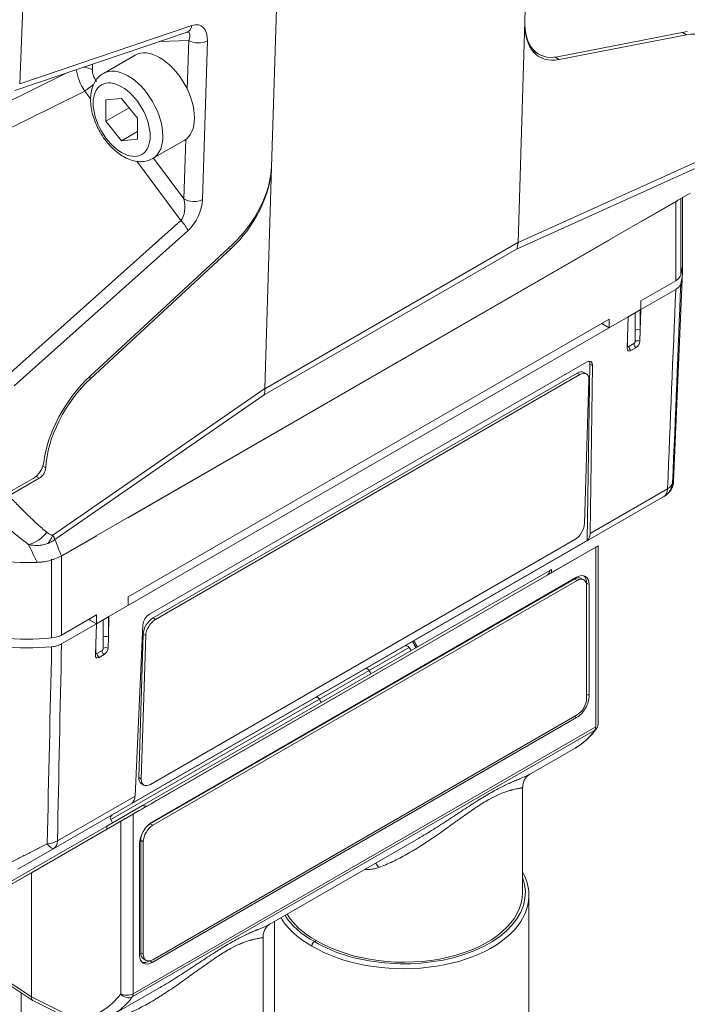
# Model space of a CAD drawing. Header units: millimetres. Extents: x 4 to 836, y 5 to 589.
# Tile 12 of 154: x 127 to 164, y 33 to 88. Entities that reach past the tile are written whole.
import ezdxf

# ---------------------------------------------------------------- set-up
doc = ezdxf.new("R2010")
doc.units = ezdxf.units.MM
doc.layers.add('1', color=7, linetype='Continuous', true_color=0xffffff)

msp = doc.modelspace()

# ---------------------------------------------------------------- linework, layer by layer
at = {"layer": '1', "color": 9, "linetype": 'Continuous', "lineweight": 18}
for p, q in [((155.401, 88.377), (155.757, 99.928)), ((141.615, 91.763), (141.259, 80.212)), ((155.401, 88.377), (155.021, 76.01)), ((126.926, 84.507), (136.543, 87.759)), ((164.473, 87.793), (157.234, 86.39)), ((157.317, 86.236), (164.421, 87.613)), ((155.817, 86.742), (156.187, 86.529)), ((141.259, 80.212), (140.879, 67.845)), ((164.629, 78.773), (129.53, 58.508)), ((163.825, 78.281), (161.881, 77.159)), ((164.214, 74.995), (164.214, 78.533)), ((161.881, 77.186), (161.881, 77.159)), ((160.114, 76.138), (133.244, 60.625)), ((160.114, 76.138), (160.09, 76.152)), ((160.114, 76.165), (160.114, 76.138)), ((139.091, 75.915), (131.128, 68.541)), ((131.173, 68.417), (138.988, 75.653)), ((163.825, 73.872), (161.881, 72.75)), ((161.881, 72.75), (161.881, 72.26)), ((161.174, 71.852), (161.881, 72.26)), ((160.114, 71.729), (133.244, 56.216)), ((160.114, 71.729), (160.114, 71.239)), ((160.114, 71.239), (159.76, 71.443)), ((128.287, 62.835), (126.594, 61.859)), ((126.654, 62.079), (127.956, 62.829)), ((133.244, 60.652), (133.244, 60.625)), ((131.476, 59.604), (129.532, 58.482)), ((131.452, 59.618), (131.476, 59.604)), ((131.476, 59.631), (131.476, 59.604)), ((133.244, 56.216), (133.244, 55.726)), ((131.476, 55.195), (129.532, 54.073)), ((131.476, 55.195), (131.476, 54.705)), ((131.476, 54.705), (132.183, 55.113)), ((131.122, 54.909), (131.476, 54.705))]:
    msp.add_line(p, q, dxfattribs=at)
at = {"layer": '1', "color": 9, "linetype": 'Continuous', "lineweight": 13}
for p, q in [((127.433, 90.72), (127.197, 84.879)), ((127.197, 84.879), (136.814, 88.131)), ((164.421, 87.613), (164.201, 87.74)), ((136.638, 87.302), (135.019, 87.243)), ((136.554, 84.576), (136.638, 87.302)), ((137.679, 87.271), (137.407, 78.414)), ((131.266, 85.974), (131.256, 85.656)), ((157.091, 86.367), (157.317, 86.236)), ((115.435, 78.39), (129.831, 85.489)), ((130.825, 84.47), (116.058, 77.189)), ((131.161, 84.019), (130.825, 84.47)), ((136.365, 78.446), (136.467, 81.77)), ((155.021, 76.01), (165.946, 80.953)), ((136.202, 77.237), (133.741, 80.548)), ((134.67, 80.726), (136.365, 78.446)), ((165.736, 80.523), (154.945, 75.641)), ((141.259, 80.213), (141.259, 80.212)), ((163.825, 73.872), (163.825, 78.281)), ((164.106, 78.471), (164.106, 74.192)), ((126.51, 68.578), (136.202, 77.237)), ((136.586, 76.662), (126.894, 68.003)), ((140.879, 67.841), (155.02, 76.006)), ((138.988, 75.653), (138.878, 75.717)), ((154.945, 75.641), (140.852, 67.505)), ((159.76, 71.443), (159.76, 71.525)), ((131.063, 68.48), (131.173, 68.417)), ((129.043, 59.647), (140.879, 67.845)), ((140.852, 67.505), (129.164, 59.408)), ((128.491, 63.512), (128.652, 63.419)), ((128.287, 62.835), (128.108, 62.938)), ((129.532, 58.482), (129.532, 54.073)), ((128.979, 53.911), (128.979, 58.32)), ((131.122, 54.991), (131.122, 54.909))]:
    msp.add_line(p, q, dxfattribs=at)
at = {"layer": '1', "color": 27, "linetype": 'Continuous', "lineweight": 18}
for p, q in [((133.636, 86.481), (131.869, 85.46)), ((132.89, 84.053), (132.006, 83.974)), ((132.006, 83.974), (132.006, 82.795)), ((133.774, 82.953), (132.89, 84.053)), ((132.006, 82.795), (133.3, 83.543)), ((132.006, 82.795), (132.89, 81.696)), ((133.774, 81.775), (133.774, 82.953)), ((132.89, 81.696), (133.774, 82.206)), ((132.89, 81.696), (133.774, 81.775)), ((134.619, 80.697), (136.386, 81.718)), ((159.357, 58.979), (133.53, 44.068)), ((156.893, 57.561), (159.369, 58.986)), ((159.503, 49.147), (159.503, 59.063)), ((158.289, 57.301), (134.598, 43.622)), ((134.836, 44.823), (156.85, 57.532)), ((158.85, 50.767), (158.85, 56.971)), ((158.996, 50.688), (158.996, 56.892)), ((134.599, 35.784), (158.288, 49.461)), ((155.626, 46.266), (158.246, 47.779)), ((155.279, 39.691), (155.279, 45.568)), ((127.847, 40.795), (132.836, 43.667)), ((124.891, 39.096), (132.058, 43.221)), ((133.891, 42.398), (133.891, 36.194)), ((141.131, 37.897), (149.466, 42.71)), ((122.237, 37.567), (127.847, 40.795)), ((127.847, 40.795), (127.847, 33.86)), ((155.629, 28.655), (155.629, 39.526)), ((141.429, 38.07), (141.429, 28.655)), ((122.107, 37.492), (127.941, 33.636)), ((140.784, 29.293), (140.784, 37.199)), ((143.65, 36.942), (143.756, 37.003)), ((132.347, 32.826), (134.971, 34.341)), ((127.284, 34.071), (127.284, 29.293)), ((127.959, 33.626), (130.398, 32.408))]:
    msp.add_line(p, q, dxfattribs=at)
at = {"layer": '1', "color": 27, "linetype": 'Continuous', "lineweight": 13}
for p, q in [((131.869, 85.46), (131.868, 85.46)), ((159.357, 48.943), (159.357, 58.979)), ((158.85, 56.971), (158.996, 56.892)), ((158.85, 50.767), (158.996, 50.688)), ((159.308, 48.765), (133.481, 33.853)), ((133.53, 34.032), (159.357, 48.943)), ((133.53, 44.068), (133.53, 34.032)), ((132.836, 34.025), (132.836, 43.667)), ((122.237, 37.567), (127.847, 33.86)), ((127.847, 33.86), (130.281, 32.644))]:
    msp.add_line(p, q, dxfattribs=at)
at = {"layer": '1', "color": 252, "linetype": 'Continuous', "lineweight": 18}
for p, q in [((163.71, 62.663), (164.211, 74.376)), ((161.881, 72.26), (163.825, 73.382)), ((161.881, 72.26), (161.846, 71.111)), ((132.183, 55.113), (161.174, 71.852)), ((161.139, 70.703), (161.174, 71.852)), ((161.846, 71.111), (161.827, 70.495)), ((161.12, 70.087), (161.139, 70.703)), ((161.608, 70.132), (161.325, 69.969)), ((158.846, 69.326), (134.437, 55.234)), ((159.04, 69.209), (158.887, 59.352)), ((159.041, 59.744), (159.187, 69.136)), ((134.641, 55.037), (158.329, 68.713)), ((134.783, 54.949), (158.471, 68.626)), ((158.846, 68.663), (158.705, 68.75)), ((158.982, 68.331), (158.736, 60.313)), ((163.165, 61.815), (129.098, 42.146)), ((163.165, 61.815), (163.211, 61.842)), ((158.887, 59.352), (133.476, 44.681)), ((158.187, 59.406), (134.499, 45.729)), ((156.801, 57.679), (146.811, 51.911)), ((156.896, 57.734), (156.801, 57.679)), ((156.893, 57.557), (156.896, 57.734)), ((132.183, 55.113), (132.148, 53.965)), ((129.532, 53.583), (131.476, 54.705)), ((131.441, 53.557), (131.476, 54.705)), ((131.476, 54.705), (131.476, 54.705)), ((134.072, 54.636), (133.635, 45.076)), ((132.148, 53.965), (132.129, 53.349)), ((133.846, 46.112), (134.092, 54.129)), ((133.987, 46.024), (134.234, 54.042)), ((131.422, 52.94), (131.441, 53.557)), ((149.048, 53.202), (148.938, 53.378)), ((131.909, 52.985), (131.626, 52.822)), ((144.036, 50.309), (146.811, 51.911)), ((144.036, 50.309), (134.046, 44.541)), ((133.982, 45.78), (134.123, 45.693)), ((132.067, 43.399), (134.046, 44.541)), ((132.279, 43.76), (132.377, 43.577)), ((132.067, 43.399), (125.149, 39.405)), ((129.098, 42.146), (127.1, 40.993))]:
    msp.add_line(p, q, dxfattribs=at)
at = {"layer": '1', "color": 252, "linetype": 'Continuous', "lineweight": 13}
for p, q in [((161.846, 71.111), (161.846, 72.24)), ((161.563, 72.076), (161.563, 71.111)), ((161.493, 70.359), (161.21, 70.195)), ((159.187, 69.136), (159.04, 69.209)), ((158.471, 68.626), (158.329, 68.713)), ((159.041, 59.744), (163.371, 62.244)), ((132.148, 55.093), (132.148, 53.965)), ((134.641, 55.037), (134.783, 54.949)), ((131.865, 53.965), (131.865, 54.93)), ((134.234, 54.042), (134.092, 54.129)), ((148.938, 53.378), (146.703, 52.088)), ((131.511, 53.049), (131.794, 53.212)), ((146.703, 52.088), (143.929, 50.486)), ((143.929, 50.486), (132.279, 43.76)), ((133.846, 46.112), (133.987, 46.024)), ((129.304, 42.576), (133.635, 45.076)), ((132.071, 43.229), (132.067, 43.399))]:
    msp.add_line(p, q, dxfattribs=at)
at = {"layer": '1', "color": 18, "linetype": 'Continuous', "lineweight": 18}
for p, q in [((158.691, 57.157), (158.549, 57.238)), ((158.174, 57.201), (134.486, 43.525)), ((158.316, 57.12), (134.628, 43.443)), ((158.846, 50.526), (158.846, 56.813)), ((134.628, 35.932), (158.316, 49.608)), ((133.956, 42.606), (133.956, 36.319)), ((134.097, 42.525), (134.097, 36.238)), ((134.111, 35.976), (134.253, 35.894))]:
    msp.add_line(p, q, dxfattribs=at)
at = {"layer": '1', "color": 18, "linetype": 'Continuous', "lineweight": 13}
for p, q in [((158.316, 57.12), (158.174, 57.201)), ((134.486, 43.525), (134.628, 43.443)), ((134.097, 42.525), (133.956, 42.606)), ((133.956, 36.319), (134.097, 36.238))]:
    msp.add_line(p, q, dxfattribs=at)
at = {"layer": '1', "color": 252, "linetype": 'Continuous', "lineweight": 18}
for centre, radius, start, end in [((162.711, 62.708), 1, 300, 357.455), ((148.768, 53.272), 0.2, 32, 120), ((132.456, 43.854), 0.2, 120, 208)]:
    msp.add_arc(centre, radius, start, end, dxfattribs=at)
at = {"layer": '1', "color": 27, "linetype": 'Continuous', "lineweight": 18}
msp.add_arc((159.003, 49.147), 0.5, 324.8385, 0, dxfattribs=at)
at = {"layer": '1', "color": 9, "linetype": 'Continuous', "lineweight": 13}
for centre, major_axis, ratio, start_param, end_param in [((136.302, 88.469), (0.24, -0.71), 0.656106, 0.00001, 0.86968), ((136.581, 86.657), (0.732, 1.462), 0.560926, 5.402485, 6.798749), ((136.07, 86.995), (0.584, 0.741), 0.348636, 5.392324, 6.581395), ((137.168, 87.609), (-0.75, 0.023), 0.597148, 0.803471, 2.339361), ((131.276, 85.041), (-0.709, 1.323), 0.452683, 0.854557, 1.765379), ((130.726, 85.35), (-0.75, 0.023), 0.597148, 3.945064, 4.707043), ((131.806, 85.347), (-0.388, 0.644), 0.60504, 0.752634, 1.729337), ((130.952, 84.707), (-0.602, -0.447), 0.161068, 1.240209, 2.132754), ((135.799, 78.188), (-0.158, 1.099), 0.544799, 3.593293, 4.869811), ((136.895, 78.752), (-0.75, 0.023), 0.597148, 0.803471, 2.339361), ((136.31, 77.85), (0.697, 1.466), 0.578543, 4.083878, 5.360396), ((136.075, 77), (-0.5, 0.559), 0.339525, 3.801543, 4.835292), ((127.682, 60.494), (-0.962, -1.151), 0.815254, 0.807406, 1.662708), ((128.021, 60.322), (0.068, 1.498), 0.772344, 3.892071, 4.279678)]:
    msp.add_ellipse(centre, major_axis=major_axis, ratio=ratio, start_param=start_param, end_param=end_param, dxfattribs=at)
at = {"layer": '1', "color": 9, "linetype": 'Continuous', "lineweight": 18}
for centre, major_axis, ratio, start_param, end_param in [((158.472, 90.279), (2.25, 3.897), 0.537015, 2.356185, 3.577916), ((158.337, 90.253), (2.15, 3.724), 0.537015, 2.356185, 3.577916), ((163.138, 83.121), (2.5, 4.33), 0.537015, 5.514494, 6.719508), ((137.966, 78.439), (2.484, 3.759), 0.575959, 4.310848, 5.532579), ((138.114, 78.577), (2.374, 3.592), 0.575959, 4.310848, 5.532579), ((163.118, 78.689), (-1, 0), 0.57735, 2.356194, 2.615121), ((153.583, 76.865), (-0.914, 1.781), 0.629202, 3.687136, 3.923175), ((114.71, 59.28), (40.306, 16.753), 0.03384, 6.265364, 6.267884), ((155.164, 74.995), (9.05, 0), 0.57735, 6.128761, 6.283185), ((163.118, 74.28), (1, 0), 0.57735, 5.497787, 6.128761), ((160.114, 71.648), (-0.5, 0), 0.57735, 0.584017, 0.785398), ((132.309, 65.321), (2.87, 4.344), 0.575959, 1.169256, 2.289036), ((132.309, 65.321), (2.76, 4.177), 0.575959, 1.169256, 2.37427), ((139.49, 68.729), (-1.071, 1.691), 0.523928, 3.634495, 3.870534), ((181.549, 97.861), (40.663, 30.042), 0.025178, 3.121768, 3.124289), ((127.956, 63.46), (0.442, 0.668), 0.575959, 3.996689, 5.430629), ((128.286, 63.229), (0.276, 0.418), 0.575959, 3.996689, 5.515863), ((127.587, 63.972), (10.124, 0), 0.57735, 4.517142, 4.770548), ((131.476, 55.113), (0.5, 0), 0.57735, 3.72561, 3.926991), ((128.825, 54.481), (1, 0), 0.57735, 4.866813, 5.497787), ((127.587, 59.073), (9.05, 0), 0.57735, 4.557965, 4.866813)]:
    msp.add_ellipse(centre, major_axis=major_axis, ratio=ratio, start_param=start_param, end_param=end_param, dxfattribs=at)
at = {"layer": '1', "color": 27, "linetype": 'Continuous', "lineweight": 18}
for centre, major_axis, ratio, start_param, end_param in [((135.011, 84.099), (1.375, -2.382), 0.57735, 0.000098, 3.141593), ((159.003, 58.775), (0.5, 0.288), 0.000662, 5.497406, 7.033295), ((155.332, 56.659), (2.075, 1.196), 0.000638, 5.532264, 5.563845), ((158.29, 56.484), (0.5, 0.865), 0.57735, 5.497787, 7.069071), ((158.148, 56.566), (0.496, 0.859), 0.57735, 5.497787, 6.165142), ((158.288, 50.279), (0.501, 0.867), 0.57735, 3.926869, 5.497787), ((158.146, 50.361), (0.497, 0.861), 0.57735, 5.399123, 5.497787), ((133.421, 44.008), (2.001, 1.154), 0.000686, 3.962698, 5.497444), ((133.177, 43.864), (0.5, 0.288), 0.000662, 3.961516, 5.497406), ((134.597, 42.806), (0.5, 0.865), 0.57735, 0.78491, 2.356194), ((148.529, 39.596), (-7.1, 0.106), 0.587058, 2.790359, 3.465635), ((148.529, 39.759), (-6.75, 0.104), 0.587337, 0.794435, 3.15058), ((148.529, 39.596), (7.1, 0.103), 0.567476, 3.450318, 3.492923), ((148.529, 39.759), (6.75, 0.1), 0.567188, 3.457338, 3.918564), ((134.599, 36.602), (0.501, 0.867), 0.57735, 2.356194, 3.927355), ((134.458, 36.684), (0.497, 0.861), 0.57735, 3.259267, 3.904158), ((148.532, 39.758), (-6.9, 0.106), 0.587337, 1.141089, 1.820628), ((128.2, 34.064), (0.25, 0.434), 0.576647, 2.356803, 3.176442)]:
    msp.add_ellipse(centre, major_axis=major_axis, ratio=ratio, start_param=start_param, end_param=end_param, dxfattribs=at)
at = {"layer": '1', "color": 27, "linetype": 'Continuous', "lineweight": 13}
for centre, major_axis, ratio, start_param, end_param in [((133.244, 83.078), (-1.375, 2.382), 0.57735, 3.148465, 6.283185), ((159.003, 49.147), (0.5, 0), 0.57735, 6.021386, 6.283179), ((153.412, 56.535), (-4.759, 8.798), 0.5579, 3.157115, 3.411797), ((159.003, 49.147), (-0.25, 0.433), 0.57735, 3.39628, 3.926991), ((159.003, 49.147), (-0.409, 0.288), 0.800238, 2.79145, 3.141596), ((147.049, 40.517), (0.294, -0.956), 0.399648, 2.077564, 2.444208), ((148.532, 39.758), (-6.9, 0.106), 0.587337, 1.820628, 3.36124), ((148.529, 39.596), (7.1, 0.103), 0.567476, 3.492923, 3.918793), ((148.527, 39.761), (6.9, 0.103), 0.567188, 3.468695, 3.919069), ((148.529, 39.596), (-7.1, 0.106), 0.587058, 0.794172, 2.790359), ((148.532, 39.758), (-6.9, 0.106), 0.587337, 0.793929, 1.141089), ((126.84, 41.179), (-5.007, 8.077), 0.597134, 2.88492, 3.377565), ((127.181, 41.39), (-5.257, 8.51), 0.596164, 3.12388, 3.378562), ((133.177, 34.236), (0.5, 0), 0.57735, 3.961897, 5.497787), ((133.177, 34.236), (0.403, -0.296), 0.779832, 4.407654, 5.948347), ((133.177, 34.236), (0.25, -0.433), 0.57735, 0.254687, 0.785398)]:
    msp.add_ellipse(centre, major_axis=major_axis, ratio=ratio, start_param=start_param, end_param=end_param, dxfattribs=at)
msp.add_ellipse((132.89, 82.874), major_axis=(1.125, -1.949), ratio=0.57735, dxfattribs=at)
at = {"layer": '1', "color": 252, "linetype": 'Continuous', "lineweight": 18}
for centre, major_axis, ratio, start_param, end_param in [((155.164, 74.505), (9.05, 0), 0.57735, 6.128736, 6.33008), ((161.615, 70.373), (0.158, 0.255), 0.556861, 3.943267, 5.514063), ((161.332, 70.209), (0.158, 0.255), 0.556861, 2.372471, 3.943267), ((158.833, 68.924), (0.263, 0.427), 0.555551, 5.5315, 7.082417), ((158.686, 68.997), (0.263, 0.427), 0.555551, 5.5315, 6.034676), ((158.311, 68.112), (-0.394, -0.638), 0.556849, 3.14161, 3.943845), ((158.452, 68.024), (0.394, 0.638), 0.556849, 5.514642, 7.085438), ((158.205, 60.007), (0.394, 0.638), 0.556849, 3.943845, 5.514642), ((158.309, 60.166), (-0.541, 0.842), 0.585872, 3.22116, 3.864458), ((154.934, 59.52), (-1.362, 2.48), 0.57735, 3.479628, 3.61869), ((134.426, 54.832), (0.262, 0.426), 0.558216, 0.801763, 2.352681), ((134.623, 54.435), (-0.394, -0.638), 0.556849, 3.943845, 5.514642), ((134.764, 54.348), (0.394, 0.638), 0.556849, 0.802253, 2.373049), ((127.587, 58.584), (9.05, 0), 0.57735, 4.55794, 4.866838), ((131.634, 53.063), (0.158, 0.255), 0.556861, 2.372471, 3.943267), ((131.917, 53.226), (0.158, 0.255), 0.556861, 3.943267, 5.514063), ((134.376, 46.418), (-0.394, -0.638), 0.556849, 5.514642, 6.283203), ((134.517, 46.331), (0.394, 0.638), 0.556849, 2.373049, 3.943845), ((132.953, 45.527), (-0.46, 0.889), 0.567172, 3.274679, 3.917977), ((133.385, 47.079), (-1.466, 2.419), 0.57735, 2.664496, 2.803427)]:
    msp.add_ellipse(centre, major_axis=major_axis, ratio=ratio, start_param=start_param, end_param=end_param, dxfattribs=at)
at = {"layer": '1', "color": 252, "linetype": 'Continuous', "lineweight": 13}
for centre, major_axis, ratio, start_param, end_param in [((161.705, 71.03), (0.2, 0), 0.57735, 0.785398, 2.356194), ((161.706, 70.402), (0.2, 0.001), 0.580073, 0.917558, 2.35382), ((161.279, 70.156), (-0.2, 0.001), 0.574615, 5.500139, 5.599309), ((161.351, 70.114), (0.1, -0.173), 0.57735, 3.926991, 5.310179), ((161.634, 70.277), (0.1, -0.173), 0.57735, 3.926991, 5.310179), ((162.665, 62.681), (-0.5, 0.866), 0.993966, 3.141593, 4.085496), ((162.665, 62.681), (-0.5, 0.866), 0.57735, 3.141593, 3.892084), ((162.665, 62.681), (0.999, -0.041), 0.590301, 5.521879, 6.172915), ((132.006, 53.883), (0.2, 0), 0.57735, 0.785398, 2.356194), ((132.008, 53.256), (0.2, 0.001), 0.580073, 0.917558, 2.35382), ((131.581, 53.01), (-0.2, 0.001), 0.574615, 5.500139, 5.599309), ((131.653, 52.967), (0.1, -0.173), 0.57735, 3.926991, 5.310179), ((131.936, 53.131), (0.1, -0.173), 0.57735, 3.926991, 5.310179), ((128.598, 43.012), (1, -0.021), 0.603911, 4.85866, 5.509695), ((128.598, 43.012), (0.5, -0.866), 0.227911, 5.339282, 6.283185), ((128.598, 43.012), (-0.5, 0.866), 0.57735, 3.141593, 3.892084)]:
    msp.add_ellipse(centre, major_axis=major_axis, ratio=ratio, start_param=start_param, end_param=end_param, dxfattribs=at)
at = {"layer": '1', "color": 18, "linetype": 'Continuous', "lineweight": 18}
for centre, major_axis, start_param, end_param in [((158.174, 56.589), (-0.375, -0.65), 3.141593, 3.926991), ((158.316, 56.507), (0.375, 0.65), 5.497787, 7.068583), ((158.316, 50.22), (0.375, 0.65), 3.926991, 5.497787), ((134.486, 42.913), (-0.375, -0.65), 3.926991, 4.209955), ((134.486, 42.913), (-0.375, -0.65), 4.931049, 5.497787), ((134.628, 42.831), (0.375, 0.65), 0.785398, 2.356194), ((134.486, 36.626), (-0.375, -0.65), 5.497787, 6.283185), ((134.628, 36.544), (0.375, 0.65), 2.356194, 3.926991)]:
    msp.add_ellipse(centre, major_axis=major_axis, ratio=0.57735, start_param=start_param, end_param=end_param, dxfattribs=at)
at = {"layer": '1', "color": 9, "linetype": 'Continuous', "lineweight": 18}
msp.add_open_spline([(136.543, 87.759), (136.564, 87.763), (136.559, 87.764)], degree=2, dxfattribs=at)
at = {"layer": '1', "color": 27, "linetype": 'Continuous', "lineweight": 18}
for points, knots in [([(131.873, 85.45), (131.827, 85.429), (131.69, 85.353), (131.503, 85.16), (131.327, 84.884), (131.209, 84.559), (131.149, 84.191), (131.151, 83.785), (131.215, 83.354), (131.339, 82.913), (131.519, 82.478), (131.747, 82.059), (132.018, 81.67), (132.326, 81.32), (132.654, 81.027), (132.881, 80.874), (132.994, 80.808)], [0, 0, 0, 0, 0.032341, 0.100089, 0.167823, 0.237744, 0.31095, 0.386967, 0.46433, 0.541668, 0.618712, 0.695581, 0.772522, 0.849756, 0.927572, 1, 1, 1, 1]), ([(132.994, 80.808), (133.06, 80.77), (133.25, 80.672), (133.556, 80.563), (133.905, 80.513), (134.235, 80.541), (134.481, 80.611), (134.601, 80.692), (134.627, 80.712)], [0, 0, 0, 0, 0.121154, 0.347237, 0.546198, 0.736494, 0.941303, 1, 1, 1, 1]), ([(158.203, 47.758), (158.346, 47.836), (158.63, 48.02), (159.016, 48.363), (159.27, 48.662), (159.393, 48.833), (159.412, 48.859)], [0, 0, 0, 0, 0.299105, 0.626814, 0.942885, 1, 1, 1, 1]), ([(155.292, 45.568), (155.287, 45.617), (155.286, 45.751), (155.361, 45.963), (155.478, 46.138), (155.586, 46.24), (155.649, 46.281), (155.655, 46.284), (155.655, 46.284)], [0, 0, 0, 0, 0.125267, 0.355654, 0.56814, 0.771632, 0.992926, 1, 1, 1, 1]), ([(140.796, 37.199), (140.791, 37.248), (140.79, 37.382), (140.865, 37.594), (140.983, 37.768), (141.09, 37.871), (141.154, 37.912), (141.159, 37.915), (141.159, 37.915)], [0, 0, 0, 0, 0.125267, 0.355654, 0.56814, 0.771632, 0.992926, 1, 1, 1, 1]), ([(143.65, 36.942), (143.641, 36.937), (143.632, 36.93), (143.618, 36.92), (143.614, 36.916), (143.605, 36.907), (143.601, 36.903), (143.588, 36.889), (143.58, 36.88), (143.564, 36.859), (143.557, 36.848), (143.544, 36.825), (143.538, 36.814), (143.53, 36.796), (143.528, 36.79), (143.523, 36.778), (143.521, 36.772), (143.516, 36.754), (143.513, 36.742), (143.511, 36.725), (143.51, 36.719), (143.509, 36.708), (143.509, 36.703), (143.509, 36.697)], [0, 0, 0, 0, 0.125, 0.125, 0.1875, 0.1875, 0.25, 0.25, 0.375, 0.375, 0.5, 0.5, 0.625, 0.625, 0.6875, 0.6875, 0.75, 0.75, 0.875, 0.875, 0.9375, 0.9375, 1, 1, 1, 1])]:
    msp.add_open_spline(points, degree=3, knots=knots, dxfattribs=at)
at = {"layer": '1', "color": 252, "linetype": 'Continuous', "lineweight": 13}
for points in [[(163.371, 62.244), (163.523, 65.957), (163.675, 69.67), (163.825, 73.382)], [(164.106, 73.701), (163.957, 69.993), (163.806, 66.284), (163.655, 62.575)], [(161.563, 71.111), (161.563, 70.902), (161.564, 70.693), (161.565, 70.484)], [(161.138, 70.238), (161.138, 70.391), (161.139, 70.544), (161.139, 70.697)], [(131.866, 53.338), (131.865, 53.546), (131.865, 53.756), (131.865, 53.965)], [(128.731, 42.412), (128.813, 46.081), (128.896, 49.751), (128.979, 53.421)], [(129.532, 53.583), (129.455, 49.913), (129.38, 46.244), (129.304, 42.576)], [(131.44, 53.551), (131.44, 53.398), (131.44, 53.245), (131.439, 53.091)]]:
    msp.add_open_spline(points, degree=3, dxfattribs=at)
at = {"layer": '1', "color": 252, "linetype": 'Continuous', "lineweight": 18}
for points, knots in [([(163.825, 73.382), (163.863, 73.404), (163.931, 73.45), (163.986, 73.502), (164.034, 73.556), (164.074, 73.612), (164.098, 73.671), (164.106, 73.701)], [0, 0, 0, 0, 0.25, 0.5, 0.5, 0.75, 1, 1, 1, 1]), ([(128.979, 53.421), (129.031, 53.425), (129.133, 53.44), (129.231, 53.463), (129.325, 53.49), (129.415, 53.522), (129.494, 53.561), (129.532, 53.583)], [0, 0, 0, 0, 0.25, 0.5, 0.5, 0.75, 1, 1, 1, 1]), ([(146.492, 52.189), (146.496, 52.191), (146.5, 52.193), (146.508, 52.196), (146.512, 52.197), (146.525, 52.201), (146.533, 52.201), (146.547, 52.201), (146.552, 52.201), (146.561, 52.199), (146.566, 52.198), (146.581, 52.195), (146.59, 52.191), (146.61, 52.182), (146.619, 52.176), (146.638, 52.163), (146.647, 52.155), (146.661, 52.143), (146.665, 52.138), (146.674, 52.129), (146.678, 52.124), (146.689, 52.109), (146.697, 52.099), (146.703, 52.088)], [0, 0, 0, 0, 0.0625, 0.0625, 0.125, 0.125, 0.25, 0.25, 0.3125, 0.3125, 0.375, 0.375, 0.5, 0.5, 0.625, 0.625, 0.75, 0.75, 0.8125, 0.8125, 0.875, 0.875, 1, 1, 1, 1]), ([(143.748, 50.604), (143.75, 50.606), (143.753, 50.607), (143.759, 50.609), (143.762, 50.61), (143.772, 50.611), (143.779, 50.611), (143.79, 50.609), (143.794, 50.609), (143.802, 50.606), (143.806, 50.605), (143.818, 50.6), (143.826, 50.595), (143.843, 50.585), (143.852, 50.578), (143.868, 50.564), (143.877, 50.556), (143.889, 50.542), (143.893, 50.538), (143.901, 50.528), (143.904, 50.523), (143.916, 50.508), (143.923, 50.497), (143.929, 50.486)], [0, 0, 0, 0, 0.0625, 0.0625, 0.125, 0.125, 0.25, 0.25, 0.3125, 0.3125, 0.375, 0.375, 0.5, 0.5, 0.625, 0.625, 0.75, 0.75, 0.8125, 0.8125, 0.875, 0.875, 1, 1, 1, 1])]:
    msp.add_open_spline(points, degree=3, knots=knots, dxfattribs=at)
at = {"layer": '1', "color": 252, "linetype": 'Continuous', "lineweight": 13}
for points, knots in [([(161.565, 70.484), (161.565, 70.479), (161.564, 70.473), (161.562, 70.461), (161.561, 70.455), (161.557, 70.443), (161.555, 70.437), (161.55, 70.424), (161.547, 70.419), (161.54, 70.407), (161.537, 70.401), (161.529, 70.391), (161.525, 70.386), (161.516, 70.376), (161.511, 70.372), (161.502, 70.365), (161.497, 70.361), (161.493, 70.359)], [0, 0, 0, 0, 0.125, 0.125, 0.25, 0.25, 0.375, 0.375, 0.5, 0.5, 0.625, 0.625, 0.75, 0.75, 0.875, 0.875, 1, 1, 1, 1]), ([(161.21, 70.195), (161.205, 70.193), (161.2, 70.19), (161.191, 70.187), (161.186, 70.186), (161.178, 70.185), (161.173, 70.186), (161.166, 70.187), (161.162, 70.189), (161.155, 70.192), (161.152, 70.195), (161.147, 70.201), (161.145, 70.205), (161.141, 70.213), (161.14, 70.217), (161.138, 70.227), (161.138, 70.232), (161.138, 70.238)], [0, 0, 0, 0, 0.125, 0.125, 0.25, 0.25, 0.375, 0.375, 0.5, 0.5, 0.625, 0.625, 0.75, 0.75, 0.875, 0.875, 1, 1, 1, 1]), ([(163.655, 62.575), (163.678, 62.6), (163.693, 62.62), (163.707, 62.648), (163.71, 62.657), (163.71, 62.665)], [0, 0, 0, 0, 0.619387, 0.619387, 1, 1, 1, 1]), ([(131.439, 53.091), (131.439, 53.086), (131.44, 53.08), (131.441, 53.071), (131.443, 53.066), (131.446, 53.058), (131.449, 53.055), (131.454, 53.049), (131.457, 53.046), (131.463, 53.042), (131.467, 53.041), (131.475, 53.039), (131.479, 53.039), (131.488, 53.04), (131.492, 53.041), (131.502, 53.044), (131.506, 53.046), (131.511, 53.049)], [0, 0, 0, 0, 0.125, 0.125, 0.25, 0.25, 0.375, 0.375, 0.5, 0.5, 0.625, 0.625, 0.75, 0.75, 0.875, 0.875, 1, 1, 1, 1]), ([(131.794, 53.212), (131.799, 53.215), (131.804, 53.218), (131.813, 53.226), (131.817, 53.23), (131.826, 53.239), (131.83, 53.244), (131.838, 53.255), (131.842, 53.261), (131.848, 53.272), (131.851, 53.278), (131.857, 53.29), (131.859, 53.296), (131.862, 53.308), (131.864, 53.315), (131.866, 53.326), (131.866, 53.332), (131.866, 53.338)], [0, 0, 0, 0, 0.125, 0.125, 0.25, 0.25, 0.375, 0.375, 0.5, 0.5, 0.625, 0.625, 0.75, 0.75, 0.875, 0.875, 1, 1, 1, 1]), ([(126.468, 41.258), (126.649, 41.349), (126.832, 41.44), (127.201, 41.627), (127.387, 41.721), (127.764, 41.914), (127.955, 42.011), (128.341, 42.21), (128.535, 42.31), (128.731, 42.412)], [0, 0, 0, 0, 0.25, 0.25, 0.5, 0.5, 0.75, 0.75, 1, 1, 1, 1])]:
    msp.add_open_spline(points, degree=3, knots=knots, dxfattribs=at)
at = {"layer": '1', "color": 9, "linetype": 'Continuous', "lineweight": 13}
for points, knots in [([(126.594, 61.859), (126.762, 61.679), (126.931, 61.5), (127.274, 61.148), (127.447, 60.974), (127.797, 60.632), (127.975, 60.464), (128.335, 60.135), (128.518, 59.974), (128.704, 59.818)], [0, 0, 0, 0, 0.25, 0.25, 0.5, 0.5, 0.75, 0.75, 1, 1, 1, 1]), ([(127.694, 59.132), (127.474, 59.294), (127.26, 59.462), (126.839, 59.809), (126.633, 59.987), (126.226, 60.35), (126.027, 60.536), (125.632, 60.912), (125.438, 61.103), (125.246, 61.296)], [0, 0, 0, 0, 0.25, 0.25, 0.5, 0.5, 0.75, 0.75, 1, 1, 1, 1]), ([(128.704, 59.818), (128.728, 59.798), (128.753, 59.778), (128.805, 59.741), (128.831, 59.724), (128.887, 59.693), (128.916, 59.679), (128.961, 59.662), (128.977, 59.658), (129.009, 59.65), (129.026, 59.648), (129.043, 59.647)], [0, 0, 0, 0, 0.25, 0.25, 0.5, 0.5, 0.75, 0.75, 0.875, 0.875, 1, 1, 1, 1]), ([(129.164, 59.408), (129.16, 59.416), (129.156, 59.425), (129.149, 59.443), (129.137, 59.47), (129.123, 59.499), (129.093, 59.559), (129.069, 59.602), (129.043, 59.647)], [0, 0, 0, 0, 0.125, 0.125, 0.25, 0.5, 0.5, 1, 1, 1, 1]), ([(128.761, 59.191), (128.717, 59.173), (128.674, 59.158), (128.585, 59.131), (128.54, 59.12), (128.451, 59.101), (128.406, 59.094), (128.315, 59.083), (128.27, 59.08), (128.135, 59.075), (128.046, 59.078), (127.869, 59.096), (127.781, 59.111), (127.694, 59.132)], [0, 0, 0, 0, 0.125, 0.125, 0.25, 0.25, 0.375, 0.375, 0.5, 0.5, 0.75, 0.75, 1, 1, 1, 1]), ([(128.175, 58.137), (128.091, 58.301), (128.009, 58.466), (127.849, 58.797), (127.771, 58.964), (127.694, 59.132)], [0, 0, 0, 0, 0.5, 0.5, 1, 1, 1, 1]), ([(129.164, 59.408), (129.148, 59.397), (129.133, 59.387), (129.101, 59.366), (129.053, 59.336), (129.004, 59.308), (128.903, 59.254), (128.833, 59.221), (128.761, 59.191)], [0, 0, 0, 0, 0.125, 0.125, 0.25, 0.5, 0.5, 1, 1, 1, 1])]:
    msp.add_open_spline(points, degree=3, knots=knots, dxfattribs=at)
msp.add_open_spline([(129.164, 59.408), (129.283, 59.105), (129.404, 58.804), (129.53, 58.508)], degree=3, dxfattribs=at)
at = {"layer": '1', "color": 9, "linetype": 'Continuous', "lineweight": 18}
msp.add_open_spline([(129.53, 58.508), (129.439, 58.455), (129.342, 58.407), (129.188, 58.343), (129.135, 58.323), (129.053, 58.294), (129.025, 58.285), (128.969, 58.268), (128.94, 58.259), (128.796, 58.218), (128.677, 58.192), (128.493, 58.164), (128.43, 58.156), (128.335, 58.147), (128.304, 58.144), (128.24, 58.14), (128.207, 58.138), (128.175, 58.137)], degree=3, knots=[0, 0, 0, 0, 0.25, 0.25, 0.375, 0.375, 0.4375, 0.4375, 0.5, 0.5, 0.75, 0.75, 0.875, 0.875, 0.9375, 0.9375, 1, 1, 1, 1], dxfattribs=at)
at = {"layer": '1', "color": 252, "linetype": 'Continuous', "lineweight": 13, "extrusion": (1.70993e-09, 1.03695e-09, -1)}
msp.add_open_spline([(149.333, 53.367), (149.264, 53.481), (149.195, 53.595), (149.126, 53.709)], degree=3, dxfattribs=at)
at = {"layer": '1', "color": 252, "linetype": 'Continuous', "lineweight": 18}
msp.add_open_spline([(149.406, 53.41), (149.199, 53.752)], degree=1, dxfattribs=at)
at = {"layer": '1', "color": 252, "linetype": 'Continuous', "lineweight": 18, "extrusion": (7.88889e-08, 4.80091e-08, -1)}
msp.add_open_spline([(146.703, 52.088), (146.739, 52.029), (146.775, 51.97), (146.811, 51.911)], degree=3, dxfattribs=at)
at = {"layer": '1', "color": 252, "linetype": 'Continuous', "lineweight": 18, "extrusion": (-1.51724e-07, -9.11169e-08, 1)}
msp.add_open_spline([(143.929, 50.486), (143.965, 50.427), (144, 50.368), (144.036, 50.309)], degree=3, dxfattribs=at)
at = {"layer": '1', "color": 27, "linetype": 'Continuous', "lineweight": 13}
for points, degree in [([(158.146, 49.549), (158.194, 49.52), (158.241, 49.491), (158.288, 49.461)], 3), ([(134.458, 35.871), (134.599, 35.784)], 1)]:
    msp.add_open_spline(points, degree=degree, dxfattribs=at)
for points, knots in [([(149.464, 42.709), (149.565, 42.767), (149.666, 42.826), (149.909, 42.972), (150.05, 43.059), (150.333, 43.234), (150.473, 43.323), (150.753, 43.503), (150.893, 43.593), (151.171, 43.776), (151.31, 43.867), (151.518, 44.005), (151.588, 44.051), (151.726, 44.142), (151.795, 44.188), (152.001, 44.324), (152.136, 44.413), (152.404, 44.587), (152.536, 44.672), (152.731, 44.796), (152.796, 44.837), (152.893, 44.897), (152.925, 44.917), (152.989, 44.956), (153.148, 45.053), (153.423, 45.217), (153.654, 45.346), (153.793, 45.422), (153.821, 45.437), (153.876, 45.466), (153.903, 45.481), (153.984, 45.523), (154.037, 45.55), (154.191, 45.628), (154.289, 45.676), (154.475, 45.763), (154.651, 45.844), (154.81, 45.912), (154.903, 45.951), (154.922, 45.959), (154.958, 45.974), (154.976, 45.982), (155.029, 46.004), (155.063, 46.018), (155.161, 46.058), (155.222, 46.084), (155.335, 46.131), (155.388, 46.153), (155.483, 46.195), (155.527, 46.216), (155.595, 46.25), (155.621, 46.264), (155.645, 46.277)], [0, 0, 0, 0, 0.036129, 0.036129, 0.087632, 0.087632, 0.139134, 0.139134, 0.190637, 0.190637, 0.242139, 0.242139, 0.267891, 0.267891, 0.293642, 0.293642, 0.345145, 0.345145, 0.396647, 0.396647, 0.422398, 0.422398, 0.435274, 0.435274, 0.44815, 0.499652, 0.551155, 0.551155, 0.564031, 0.564031, 0.576906, 0.576906, 0.602658, 0.602658, 0.65416, 0.65416, 0.705663, 0.757165, 0.757165, 0.770041, 0.770041, 0.782917, 0.782917, 0.808668, 0.808668, 0.86017, 0.86017, 0.911673, 0.911673, 0.963176, 0.963176, 1, 1, 1, 1]), ([(155.279, 45.567), (155.28, 45.563), (155.278, 45.558), (155.268, 45.548), (155.259, 45.544), (155.239, 45.537), (155.232, 45.534), (155.215, 45.53), (155.206, 45.527), (155.175, 45.521), (155.151, 45.516), (155.096, 45.506), (155.064, 45.5), (154.993, 45.487), (154.954, 45.48), (154.867, 45.462), (154.819, 45.452), (154.741, 45.434), (154.713, 45.427), (154.671, 45.416), (154.656, 45.412), (154.626, 45.404), (154.611, 45.4), (154.534, 45.379), (154.468, 45.359), (154.326, 45.312), (154.251, 45.285), (154.089, 45.222), (154.003, 45.186), (153.866, 45.124), (153.818, 45.102), (153.745, 45.066), (153.72, 45.054), (153.67, 45.029), (153.645, 45.016), (153.517, 44.95), (153.305, 44.834), (153.077, 44.696), (152.93, 44.603), (152.9, 44.584), (152.841, 44.546), (152.751, 44.488), (152.66, 44.428), (152.478, 44.306), (152.356, 44.221), (152.109, 44.048), (151.984, 43.959), (151.827, 43.846), (151.796, 43.824), (151.732, 43.778), (151.701, 43.755), (151.606, 43.687), (151.543, 43.641), (151.354, 43.505), (151.228, 43.414), (150.978, 43.233), (150.852, 43.144), (150.601, 42.966), (150.475, 42.878), (150.223, 42.705), (150.097, 42.619), (149.843, 42.451), (149.715, 42.368), (149.522, 42.246), (149.458, 42.206), (149.329, 42.126), (149.264, 42.087), (149.07, 41.97), (148.94, 41.895), (148.551, 41.677), (148.291, 41.542), (147.768, 41.295), (147.505, 41.182), (147.24, 41.084)], [0, 0, 0, 0, 0.027609, 0.027609, 0.062337, 0.062337, 0.079701, 0.079701, 0.097065, 0.097065, 0.131794, 0.131794, 0.166522, 0.166522, 0.20125, 0.20125, 0.235978, 0.235978, 0.253343, 0.253343, 0.262025, 0.262025, 0.270707, 0.270707, 0.305435, 0.305435, 0.340163, 0.340163, 0.374891, 0.374891, 0.392256, 0.392256, 0.400938, 0.400938, 0.40962, 0.40962, 0.444348, 0.479076, 0.479076, 0.487758, 0.487758, 0.49644, 0.513804, 0.513804, 0.548533, 0.548533, 0.583261, 0.583261, 0.591943, 0.591943, 0.600625, 0.600625, 0.617989, 0.617989, 0.652717, 0.652717, 0.687446, 0.687446, 0.722174, 0.722174, 0.756902, 0.756902, 0.79163, 0.79163, 0.808995, 0.808995, 0.826359, 0.826359, 0.861087, 0.861087, 0.930543, 0.930543, 1, 1, 1, 1]), ([(147.24, 41.084), (147.167, 41.057), (147.092, 41.034), (146.939, 40.999), (146.862, 40.986), (146.762, 40.976), (146.742, 40.974), (146.702, 40.971), (146.682, 40.97), (146.622, 40.968), (146.582, 40.968), (146.522, 40.97), (146.502, 40.971), (146.481, 40.972)], [0, 0, 0, 0, 0.307888, 0.307888, 0.615775, 0.615775, 0.692747, 0.692747, 0.769719, 0.769719, 0.923663, 0.923663, 1, 1, 1, 1]), ([(134.968, 34.339), (135.069, 34.398), (135.17, 34.457), (135.413, 34.603), (135.555, 34.689), (135.837, 34.865), (135.978, 34.954), (136.258, 35.134), (136.397, 35.224), (136.676, 35.407), (136.814, 35.498), (137.023, 35.636), (137.092, 35.682), (137.231, 35.773), (137.3, 35.819), (137.505, 35.955), (137.64, 36.044), (137.908, 36.218), (138.04, 36.303), (138.236, 36.427), (138.301, 36.468), (138.397, 36.528), (138.429, 36.548), (138.493, 36.587), (138.652, 36.684), (138.927, 36.848), (139.158, 36.977), (139.298, 37.053), (139.325, 37.068), (139.38, 37.097), (139.408, 37.112), (139.489, 37.154), (139.541, 37.181), (139.696, 37.259), (139.793, 37.307), (139.979, 37.394), (140.155, 37.475), (140.314, 37.543), (140.408, 37.582), (140.426, 37.59), (140.463, 37.605), (140.481, 37.613), (140.533, 37.635), (140.567, 37.649), (140.666, 37.689), (140.727, 37.714), (140.84, 37.762), (140.892, 37.784), (140.988, 37.826), (141.031, 37.847), (141.099, 37.881), (141.125, 37.894), (141.149, 37.908)], [0, 0, 0, 0, 0.036129, 0.036129, 0.087632, 0.087632, 0.139134, 0.139134, 0.190637, 0.190637, 0.242139, 0.242139, 0.267891, 0.267891, 0.293642, 0.293642, 0.345145, 0.345145, 0.396647, 0.396647, 0.422398, 0.422398, 0.435274, 0.435274, 0.44815, 0.499652, 0.551155, 0.551155, 0.564031, 0.564031, 0.576906, 0.576906, 0.602658, 0.602658, 0.65416, 0.65416, 0.705663, 0.757165, 0.757165, 0.770041, 0.770041, 0.782917, 0.782917, 0.808668, 0.808668, 0.86017, 0.86017, 0.911673, 0.911673, 0.963176, 0.963176, 1, 1, 1, 1]), ([(140.784, 37.198), (140.784, 37.193), (140.782, 37.189), (140.772, 37.179), (140.763, 37.175), (140.744, 37.168), (140.736, 37.165), (140.72, 37.161), (140.71, 37.158), (140.68, 37.152), (140.656, 37.147), (140.6, 37.137), (140.568, 37.131), (140.497, 37.118), (140.458, 37.111), (140.371, 37.093), (140.323, 37.083), (140.245, 37.065), (140.218, 37.058), (140.175, 37.047), (140.16, 37.043), (140.131, 37.035), (140.115, 37.031), (140.038, 37.01), (139.972, 36.99), (139.83, 36.943), (139.755, 36.916), (139.593, 36.853), (139.508, 36.817), (139.37, 36.755), (139.323, 36.733), (139.249, 36.697), (139.225, 36.685), (139.174, 36.66), (139.149, 36.647), (139.021, 36.581), (138.809, 36.465), (138.582, 36.327), (138.434, 36.234), (138.405, 36.215), (138.345, 36.177), (138.255, 36.119), (138.164, 36.059), (137.983, 35.936), (137.86, 35.852), (137.613, 35.679), (137.489, 35.59), (137.331, 35.477), (137.3, 35.455), (137.237, 35.409), (137.205, 35.386), (137.11, 35.318), (137.047, 35.272), (136.858, 35.135), (136.733, 35.045), (136.482, 34.864), (136.357, 34.775), (136.105, 34.597), (135.98, 34.509), (135.728, 34.336), (135.601, 34.25), (135.347, 34.082), (135.219, 33.999), (135.027, 33.877), (134.962, 33.837), (134.833, 33.757), (134.768, 33.717), (134.574, 33.601), (134.444, 33.526), (134.056, 33.308), (133.796, 33.173), (133.273, 32.925), (133.01, 32.813), (132.744, 32.715)], [0, 0, 0, 0, 0.027609, 0.027609, 0.062337, 0.062337, 0.079701, 0.079701, 0.097065, 0.097065, 0.131794, 0.131794, 0.166522, 0.166522, 0.20125, 0.20125, 0.235978, 0.235978, 0.253343, 0.253343, 0.262025, 0.262025, 0.270707, 0.270707, 0.305435, 0.305435, 0.340163, 0.340163, 0.374891, 0.374891, 0.392256, 0.392256, 0.400938, 0.400938, 0.40962, 0.40962, 0.444348, 0.479076, 0.479076, 0.487758, 0.487758, 0.49644, 0.513804, 0.513804, 0.548533, 0.548533, 0.583261, 0.583261, 0.591943, 0.591943, 0.600625, 0.600625, 0.617989, 0.617989, 0.652717, 0.652717, 0.687446, 0.687446, 0.722174, 0.722174, 0.756902, 0.756902, 0.79163, 0.79163, 0.808995, 0.808995, 0.826359, 0.826359, 0.861087, 0.861087, 0.930543, 0.930543, 1, 1, 1, 1])]:
    msp.add_open_spline(points, degree=3, knots=knots, dxfattribs=at)
at = {"layer": '1', "color": 27, "linetype": 'Continuous', "lineweight": 18}
for points in [[(155.645, 46.277), (155.654, 46.283), (155.663, 46.288), (155.672, 46.293)], [(141.149, 37.908), (141.159, 37.913), (141.168, 37.919), (141.176, 37.924)]]:
    msp.add_open_spline(points, degree=3, dxfattribs=at)

doc.saveas('drawing.dxf')
